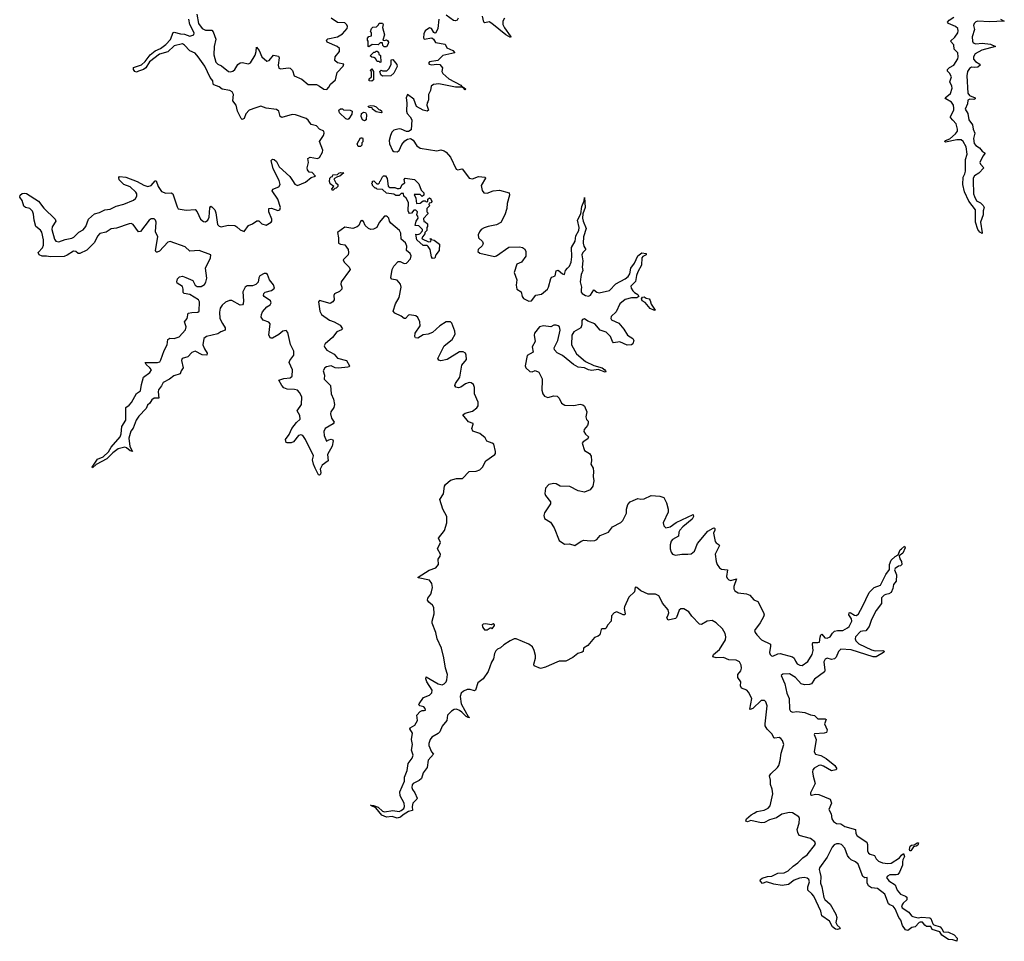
# Model space of a CAD drawing. Extents: x 2535812 to 2752880, y 540738 to 728399.
# Tile 58 of 213: x 2617540 to 2626948, y 604286 to 613090. Entities that reach past the tile are written whole.
import ezdxf

# ---------------------------------------------------------------- set-up
doc = ezdxf.new("R2010")
doc.units = 0

msp = doc.modelspace()

# ---------------------------------------------------------------- linework, layer by layer
at = {"layer": '0CON20XD'}
for points in [[(2619476.9, 610186.9), (2619504.2, 610145), (2619502.5, 610125), (2619460.3, 610109.7), (2619431.7, 610088.3), (2619325, 610062.9), (2619300.9, 610045), (2619291.3, 609985), (2619305, 609945.7), (2619331.4, 609905), (2619326.7, 609885), (2619285, 609890), (2619215, 609924.6), (2619185, 609910.7), (2619145, 609870), (2619090.8, 609855), (2619085.5, 609835), (2619103.5, 609765), (2619083.6, 609735), (2619074.5, 609705.5), (2619012.1, 609687.9), (2618972.4, 609657.6), (2618909.4, 609625), (2618895, 609591.2), (2618866.2, 609555), (2618863.1, 609535), (2618870, 609475), (2618825, 609473.1), (2618801.2, 609458.8), (2618785, 609426.7), (2618762, 609408), (2618747.3, 609375), (2618677.4, 609302.6), (2618653.9, 609265), (2618623.4, 609186.6), (2618601, 609159), (2618583.7, 609093.7), (2618592.1, 609012.1), (2618616.4, 608963.6), (2618595, 608972), (2618561.1, 609001.1), (2618545, 609007.5), (2618480.7, 608989.3), (2618428.5, 608951.5), (2618371.4, 608895), (2618269.2, 608840.8), (2618235, 608810), (2618231.2, 608815), (2618285, 608892.5), (2618337.2, 608912.8), (2618388.3, 608961.7), (2618413.9, 609006.1), (2618501.5, 609105), (2618510.5, 609135), (2618515.6, 609205), (2618552.9, 609265), (2618552.9, 609385), (2618585, 609407.9), (2618606.8, 609433.2), (2618655, 609518.6), (2618694.2, 609545), (2618704.6, 609605), (2618724.2, 609675), (2618785, 609720.6), (2618797.8, 609745), (2618784.7, 609764.7), (2618749.2, 609795), (2618737.5, 609815), (2618855.4, 609814.6), (2618877.4, 609822.6), (2618889, 609841), (2618918.9, 609931.1), (2618947.5, 609985), (2618955.8, 610035), (2618973.7, 610046.3), (2619015, 610044.7), (2619065, 610060), (2619124.1, 610125.9), (2619129.6, 610155), (2619114.5, 610205), (2619139.5, 610235), (2619150.8, 610285), (2619183.6, 610293.6), (2619243.3, 610296.7), (2619255.5, 610305), (2619258.1, 610395), (2619247.5, 610415), (2619165, 610464.7), (2619111.2, 610475), (2619103.1, 610485), (2619103.3, 610515), (2619095, 610540), (2619045, 610572.5), (2619041.4, 610585), (2619049.2, 610615), (2619066.8, 610633.2), (2619095, 610640), (2619126.9, 610626.9), (2619195, 610598), (2619218.1, 610555), (2619235, 610540), (2619275, 610542.8), (2619305, 610560.4), (2619317.5, 610582.5), (2619327.7, 610622.3), (2619316.7, 610715), (2619363.1, 610815), (2619365.3, 610845.3), (2619255, 610884.2), (2619165, 610878.1), (2619119.6, 610919.6), (2618977.4, 610972.6), (2618954.4, 610965), (2618875, 610880), (2618855, 610868), (2618845, 610870), (2618838.6, 610885), (2618861.1, 611015), (2618837.1, 611065), (2618843.6, 611155), (2618838.9, 611175), (2618825, 611187.8), (2618795, 611186.5), (2618775.8, 611175), (2618695, 611066.2), (2618675, 611063.3), (2618625.7, 611135), (2618605, 611142.5), (2618585, 611139.6), (2618465, 611099.1), (2618415, 611091.1), (2618365, 611060), (2618305, 611047.8), (2618285, 611022.9), (2618255, 610961.5), (2618180.6, 610889.4), (2618115, 610855.7), (2618097.5, 610855), (2618075.4, 610875.4), (2618055, 610877.3), (2617995, 610839.6), (2617965, 610828.9), (2617835, 610824.6), (2617795, 610832.5), (2617755, 610830.6), (2617725.8, 610845), (2617716.9, 610865), (2617758.9, 610911.1), (2617768.2, 610935), (2617767, 610987), (2617750.9, 611060.9), (2617740, 611080), (2617693.3, 611115), (2617676.9, 611175), (2617673, 611233), (2617662.1, 611262.1), (2617635.4, 611285.4), (2617595, 611296), (2617579.7, 611309.7), (2617565, 611362.5), (2617540, 611395), (2617543.3, 611415), (2617565, 611428.8), (2617585.9, 611434.1), (2617605, 611430.8), (2617720, 611355), (2617770, 611290), (2617879.2, 611185), (2617884, 611165), (2617849.3, 611110.7), (2617846.5, 611085), (2617871.5, 610995), (2617886, 610975), (2617915, 610969.1), (2617975, 610990.4), (2618037.4, 611002.6), (2618056.5, 611013.5), (2618105, 611061.9), (2618146.4, 611083.6), (2618171.8, 611115), (2618195.9, 611184.1), (2618254.3, 611235.7), (2618303, 611247), (2618355, 611272.2), (2618405, 611281.2), (2618460.9, 611309.1), (2618535, 611328.8), (2618627.5, 611365), (2618647.9, 611382.1), (2618660.8, 611405), (2618660, 611425), (2618651.1, 611441.1), (2618595, 611491.9), (2618534.2, 611515), (2618491.7, 611561.7), (2618488.3, 611581.7), (2618495, 611591.2), (2618555, 611584.3), (2618663.6, 611543.6), (2618725, 611508.5), (2618765, 611496.7), (2618794.6, 611505.4), (2618835, 611552), (2618845, 611550), (2618862.2, 611495), (2618895, 611448.6), (2618935, 611431.9), (2618985.8, 611435.8), (2619003.8, 611425), (2619043, 611303), (2619055, 611283.3), (2619130.2, 611270.2), (2619215, 611276), (2619234.3, 611255), (2619268.6, 611185), (2619295, 611162.5), (2619315, 611158.9), (2619336.4, 611175), (2619348.9, 611205), (2619357.3, 611292.7), (2619365, 611307.5), (2619375, 611303.8), (2619403.1, 611273.1), (2619414.3, 611245.7), (2619430.5, 611135), (2619445, 611116.9), (2619465, 611112.1), (2619533.4, 611126.6), (2619595, 611123.1), (2619615, 611112.5), (2619645, 611081.4), (2619683.9, 611066.1), (2619725, 611124.2), (2619765, 611141.1), (2619805, 611168.6), (2619825, 611167.5), (2619855, 611140.6), (2619895, 611128), (2619944.3, 611155.7), (2619950, 611165), (2619949.2, 611185), (2619921.1, 611255), (2619921.2, 611285), (2619945, 611288.6), (2620005, 611266), (2620025.7, 611274.3), (2620030.8, 611295), (2620007, 611377), (2619953.1, 611455), (2619959.1, 611470.9), (2620016.7, 611493.3), (2620027.3, 611515), (2620020, 611555), (2619960.8, 611665), (2619944.3, 611745), (2619955, 611758.8), (2619970, 611755), (2619993.8, 611735), (2620018.6, 611685), (2620122.3, 611592.3), (2620145.3, 611555.3), (2620168.9, 611518.9), (2620195.6, 611505.6), (2620270.7, 611539.3), (2620325, 611581.4), (2620367.5, 611595), (2620335, 611628.8), (2620305, 611632.9), (2620289.1, 611655), (2620286.4, 611675), (2620298.9, 611725), (2620293.1, 611765), (2620313.9, 611776.1), (2620385, 611765.5), (2620405.4, 611774.6), (2620433.5, 611825), (2620435.4, 611844.6), (2620404.5, 611925), (2620442.2, 611985), (2620448.1, 612005), (2620444.4, 612024.4), (2620405, 612045.8), (2620375, 612075.7), (2620325, 612090), (2620295, 612130.8), (2620276, 612145), (2620175, 612181.5), (2620143.9, 612183.9), (2620045, 612156.9), (2620028.2, 612165), (2620015.5, 612215.5), (2619995, 612231.4), (2619895, 612245.3), (2619845, 612263.1), (2619795, 612246.6), (2619734.1, 612225.9), (2619699.8, 612190.2), (2619683.2, 612146.8), (2619665, 612138), (2619655, 612146), (2619620, 612215), (2619608.8, 612275), (2619575.7, 612315), (2619581.9, 612375), (2619569.8, 612399.8), (2619546.7, 612415), (2619475, 612426.8), (2619445, 612447.6), (2619396.2, 612466.2), (2619388.6, 612475), (2619384.2, 612505), (2619358.5, 612538.5), (2619307.6, 612647.6), (2619245.4, 612735), (2619215, 612771.2), (2619165, 612792.5), (2619115, 612845.6), (2619095, 612858.2), (2619015, 612840), (2618955.8, 612784.2), (2618875, 612760), (2618781.4, 612688.6), (2618745, 612630), (2618722, 612615), (2618675, 612597.8), (2618655, 612589.2), (2618638.8, 612595), (2618625.8, 612615), (2618628, 612632), (2618705, 612657.8), (2618738.9, 612691.1), (2618787.1, 612755), (2618835, 612793.6), (2618884.2, 612815.8), (2618936.2, 612853.8), (2618979.7, 612900.3), (2619005, 612968.8), (2619015, 612972), (2619075, 612954.5), (2619115, 612950.5), (2619165, 612933.6), (2619204, 612945), (2619206.7, 612965), (2619165.5, 613045), (2619156.2, 613093.8)], [(2619231.9, 613141.9), (2619247.6, 613055), (2619285, 613004.5), (2619315, 612989.2), (2619375, 612990.5), (2619387.9, 612975), (2619414.8, 612904.8), (2619398.8, 612835), (2619394.7, 612755), (2619414.2, 612685), (2619432.5, 612665), (2619468.3, 612648.3), (2619535, 612596.2), (2619555, 612593.1), (2619575, 612598.2), (2619596.7, 612615), (2619625, 612660.8), (2619645, 612678.9), (2619665, 612681.5), (2619725, 612668.5), (2619745, 612678.6), (2619789.1, 612750.9), (2619800, 612785), (2619801.7, 612828.3), (2619828.6, 612795), (2619852.9, 612735), (2619902.5, 612692.5), (2619925, 612700), (2619965, 612750), (2620011.9, 612741.9), (2620018.1, 612725), (2620010.9, 612655), (2620017.4, 612627.4), (2620035, 612619.2), (2620105, 612630), (2620125.8, 612625.8), (2620145.8, 612605.8), (2620161.8, 612555), (2620235, 612521.1), (2620295, 612470.9), (2620375, 612469.6), (2620405.8, 612455.8), (2620445, 612427.1), (2620475, 612422.5), (2620495, 612444), (2620510.6, 612475), (2620558.6, 612515), (2620564.4, 612545.6), (2620574.3, 612585), (2620630, 612645), (2620636.7, 612665), (2620575, 612677.3), (2620551.3, 612701.3), (2620554.8, 612735.2), (2620594.6, 612785), (2620595, 612815.8), (2620572.9, 612832.9), (2620476.2, 612875), (2620472.9, 612895), (2620485, 612905.6), (2620575, 612925.9), (2620625, 612953.8), (2620669.6, 613005), (2620671.5, 613025), (2620665, 613041.4), (2620645, 613058.8), (2620575, 613064.1), (2620515, 613104.4)], [(2621544.1, 613095), (2621533.8, 613005), (2621515, 612965.8), (2621505, 612962), (2621497, 612967), (2621475, 613005.6), (2621455, 613013.3), (2621414.1, 612985), (2621400.9, 612955), (2621397.3, 612917.3), (2621404.5, 612904.5), (2621477.5, 612917.5), (2621494.3, 612904.3), (2621513.2, 612873.2), (2621605, 612856.9), (2621621.2, 612821.2), (2621678.1, 612795), (2621698.8, 612775), (2621582.3, 612747.7), (2621535, 612701.2), (2621455, 612686), (2621446.7, 612675), (2621453.3, 612665), (2621475, 612659.2), (2621526.4, 612666.4), (2621555, 612663.3), (2621580.5, 612630.5), (2621574.2, 612595), (2621584.3, 612575), (2621641.1, 612525), (2621754.3, 612465), (2621767, 612447), (2621780, 612445), (2621780, 612440), (2621785, 612443.3), (2621803.3, 612425), (2621795, 612418.8), (2621774.1, 612444.1), (2621704.2, 612445.8), (2621545, 612476.7), (2621495, 612471.2), (2621471.4, 612455), (2621464.3, 612415), (2621445.6, 612375), (2621446.3, 612323.7), (2621439.2, 612305), (2621431.9, 612295), (2621430.4, 612275), (2621445.7, 612224.3), (2621434, 612216), (2621394.5, 612224.5), (2621330.6, 612260.6), (2621305, 612330), (2621245, 612376.7), (2621232.5, 612345), (2621240, 612295), (2621235.6, 612215), (2621240.6, 612195), (2621272.3, 612162.3), (2621287.7, 612135), (2621281.4, 612038.6), (2621255, 612020.8), (2621235, 612022.5), (2621185, 612044.5), (2621165, 612047.3), (2621115, 612033.3), (2621094.5, 612015), (2621082.1, 611985), (2621071.4, 611935), (2621074.4, 611904.4), (2621100.4, 611840.4), (2621115, 611830), (2621145, 611827.9), (2621165, 611841.9), (2621191.9, 611898.1), (2621218.6, 611931.4), (2621245, 611949.1), (2621275, 611955.6), (2621300.4, 611940.4), (2621335, 611885.6), (2621365, 611863.5), (2621525, 611838.7), (2621565, 611846.5), (2621595, 611836.1), (2621615.6, 611825), (2621656.5, 611776.5), (2621711.8, 611661.8), (2621725, 611654.4), (2621765, 611664.2), (2621770.9, 611660.9), (2621835, 611576.2), (2621865, 611570), (2621925, 611590.6), (2621986.7, 611585), (2621990, 611575), (2621948.6, 611505), (2621958.9, 611458.9), (2621975, 611435.8), (2622005, 611432.5), (2622065, 611454.4), (2622125, 611461.4), (2622215.8, 611435), (2622218.6, 611415), (2622197.1, 611335), (2622195.6, 611285), (2622173.8, 611225), (2622136.4, 611153.6), (2622095, 611129.1), (2622015, 611115.4), (2621978.1, 611101.9), (2621950, 611085), (2621933.5, 611065), (2621920.6, 611035), (2621925, 611007.5), (2621962.4, 610972.4), (2621968.8, 610948.8), (2621960.3, 610929.7), (2621922, 610895), (2621918, 610875), (2621935, 610859.2), (2622075, 610827.5), (2622096.2, 610833.8), (2622215, 610916.2), (2622315, 610919.5), (2622342.5, 610915), (2622362.7, 610902.7), (2622375, 610880), (2622375, 610832.5), (2622335, 610772.5), (2622290, 610755), (2622264.4, 610675), (2622290, 610605), (2622283.1, 610555), (2622290, 610515), (2622330, 610490), (2622340.4, 610445), (2622355, 610426.4), (2622405, 610400.7), (2622428.9, 610405), (2622472.2, 610457.8), (2622525, 610467.1), (2622581.9, 610515), (2622593.5, 610535), (2622615, 610616.7), (2622625, 610630), (2622655.8, 610644.2), (2622665, 610690), (2622685, 610695.8), (2622725, 610660.8), (2622745, 610656.2), (2622755.5, 610695), (2622772.5, 610715), (2622794, 610736), (2622807.6, 610775), (2622814.3, 610825.7), (2622811.3, 610915), (2622847.2, 610975), (2622854, 611026), (2622883.5, 611076.5), (2622884.7, 611105), (2622870.5, 611175), (2622902.9, 611235), (2622910.8, 611305), (2622931.7, 611358.3), (2622935, 611390), (2622944.3, 611295), (2622921.1, 611235), (2622918.9, 611195), (2622923.8, 611165), (2622951.1, 611095), (2622927.2, 611015), (2622922.7, 610955), (2622929.5, 610925), (2622950.6, 610895), (2622920.9, 610865), (2622912.5, 610845), (2622921.1, 610785), (2622912.7, 610725), (2622919.4, 610695), (2622904.1, 610655), (2622894.8, 610585), (2622907.5, 610535), (2622905, 610512.5), (2622905, 610487.5), (2622912.9, 610475), (2622945, 610456.4), (2622975, 610449.4), (2622995, 610460), (2623025, 610510), (2623055, 610485.8), (2623075, 610482.2), (2623175, 610503.6), (2623235, 610567.5), (2623325, 610613.6), (2623355, 610636.5), (2623368.7, 610661.3), (2623379.2, 610715), (2623415.4, 610765), (2623445.8, 610835), (2623485, 610864.2), (2623525.8, 610855.8), (2623526.2, 610845), (2623493.4, 610826.6), (2623485.4, 610814.6), (2623482.5, 610745), (2623447.1, 610682.9), (2623433.9, 610645), (2623425, 610588.8), (2623380, 610545), (2623383.9, 610523.9), (2623398.6, 610498.6), (2623412.8, 610482.8), (2623446, 610465), (2623454, 610445), (2623436.7, 610433.3), (2623385, 610431.5), (2623324, 610416), (2623275, 610374.4), (2623239.6, 610300.4), (2623190.6, 610255), (2623187.5, 610235), (2623195, 610224.2), (2623265, 610190), (2623312.2, 610135), (2623346.2, 610076.2), (2623397.5, 610045), (2623406.7, 610025), (2623398, 609995), (2623387.1, 609982.9), (2623345, 609982), (2623275, 610013.5), (2623215, 610002), (2623202.9, 610015), (2623184.4, 610065), (2623145, 610106.2), (2623085, 610122.9), (2623035, 610184.4), (2622969.3, 610209.3), (2622935, 610232), (2622916.7, 610225), (2622910.8, 610215), (2622910, 610175), (2622901.2, 610145), (2622835, 610107.1), (2622816.2, 610075), (2622813.2, 609983.2), (2622859, 609899), (2622944.7, 609824.7), (2623027.2, 609787.2), (2623105, 609762.9), (2623130, 609745), (2623138, 609735), (2623140, 609725), (2623135, 609724.3), (2623067.8, 609747.8), (2623005, 609739.1), (2622975, 609745.4), (2622935, 609764.7), (2622875, 609770), (2622832.5, 609795), (2622725, 609882.7), (2622675, 609908), (2622649.2, 609935), (2622647.8, 609955), (2622681.1, 610025), (2622702.5, 610125), (2622696.5, 610155), (2622685, 610166.5), (2622665, 610172.9), (2622645, 610170.6), (2622615, 610155.6), (2622544.5, 610165.5), (2622508, 610155), (2622459.2, 610095), (2622455.8, 610075), (2622464, 610015), (2622437.5, 609965), (2622446, 609915), (2622387.1, 609882.9), (2622369.2, 609785), (2622374.8, 609764.8), (2622415, 609730.3), (2622435, 609727.5), (2622465, 609737.5), (2622501.7, 609721.7), (2622530.4, 609660.4), (2622532.1, 609642.1), (2622530.1, 609550.1), (2622537.5, 609515), (2622555, 609492.5), (2622585, 609481.5), (2622645, 609495.6), (2622675, 609492.5), (2622692.9, 609475), (2622716.2, 609426.2), (2622747.8, 609407.8), (2622834.4, 609405.6), (2622895, 609416.2), (2622921.7, 609411.7), (2622937, 609397), (2622957.5, 609345), (2622950, 609295), (2622955, 609270), (2622970, 609255), (2622970, 609235), (2622966.7, 609215), (2622934.3, 609175.7), (2622930, 609155), (2622945, 609130), (2622976.2, 609105), (2622968.8, 609085), (2622923.1, 609056.9), (2622914.4, 609045), (2622936.2, 608975), (2622984.5, 608944.5), (2623000.3, 608920.3), (2623004.4, 608875), (2622998.1, 608845), (2623018.1, 608805), (2623023.1, 608775), (2623020, 608725), (2623025.6, 608685), (2623015.7, 608635), (2622991.7, 608598.3), (2622935, 608578.1), (2622875, 608590), (2622795, 608632.1), (2622705, 608634.4)], [(2621728.6, 613105), (2621718.7, 613085), (2621705, 613078.9), (2621685, 613081), (2621615, 613131.9)], [(2622172.5, 613105), (2622155.2, 613074.8), (2622156, 613045), (2622172, 613012), (2622227.8, 612935), (2622233.3, 612925), (2622229.2, 612920.8), (2622185, 612944.2), (2622052.5, 613055), (2622025, 613068.1), (2621985, 613059.3), (2621975.7, 613065.7), (2621963, 613125)], [(2626910, 613095), (2626947.5, 613075), (2626805, 613070.2), (2626695, 613076.5), (2626675, 613071.1), (2626658.6, 613055), (2626653.8, 613035), (2626664.2, 612995), (2626641.9, 612925), (2626643, 612885), (2626650.2, 612870.2), (2626675, 612859.1), (2626734.8, 612865.2), (2626814.7, 612854.7), (2626863.3, 612835), (2626731.3, 612798.7), (2626667.7, 612765), (2626653.2, 612735), (2626653.5, 612713.5), (2626672, 612692), (2626712.5, 612665), (2626715.6, 612655), (2626695, 612636.9), (2626665, 612634.7), (2626635, 612635.9), (2626615, 612624.7), (2626596.2, 612595), (2626589.8, 612555), (2626599.3, 612389.3), (2626615, 612366.4), (2626668.8, 612345), (2626670, 612335), (2626655, 612328.9), (2626618.8, 612331.2), (2626598.6, 612321.4), (2626596.7, 612285), (2626573.1, 612235), (2626599.3, 612195), (2626608.5, 612135), (2626644.6, 612084.6), (2626649.7, 612045), (2626664.5, 612005), (2626652.4, 611955), (2626658.8, 611908.8), (2626675, 611889.6), (2626710.8, 611865), (2626735, 611834), (2626766.2, 611815), (2626743.2, 611786.8), (2626713.6, 611725), (2626719.2, 611709.2), (2626751.2, 611675), (2626705, 611624.3), (2626662.8, 611597.2), (2626650.5, 611575), (2626648.5, 611555), (2626653.9, 611425), (2626661.2, 611401.2), (2626681.2, 611361.2), (2626720.6, 611340.6), (2626744.3, 611314.3), (2626753.8, 611295), (2626744.3, 611265), (2626744.4, 611225), (2626720.9, 611155), (2626737.5, 611052.5), (2626735, 611047.5), (2626715, 611058.8), (2626695.8, 611085), (2626671.8, 611155), (2626672, 611275), (2626608.2, 611355), (2626565.8, 611445), (2626551.8, 611515), (2626552.9, 611585), (2626570.9, 611619.1), (2626576.2, 611643.8), (2626577.1, 611755), (2626592, 611805), (2626582.8, 611875), (2626555.5, 611925.5), (2626535, 611941.6), (2626495, 611943.5), (2626385, 611920), (2626376.7, 611925), (2626385, 611935.8), (2626426.5, 611953.5), (2626481, 611999), (2626500, 612025), (2626500.5, 612045), (2626487.5, 612095), (2626455, 612131.1), (2626432.5, 612155), (2626432.2, 612165), (2626463.7, 612225), (2626466.7, 612245), (2626461.3, 612275), (2626442.7, 612302.7), (2626387.5, 612335), (2626382.5, 612345), (2626434.6, 612385), (2626449.5, 612435), (2626446.4, 612455), (2626425.7, 612495), (2626444, 612545), (2626425, 612580), (2626405, 612597.5), (2626403.8, 612615), (2626425, 612634), (2626465.7, 612655), (2626502.5, 612715), (2626506.7, 612735), (2626503.8, 612775), (2626469.8, 612809.8), (2626465, 612850), (2626434.2, 612885), (2626475, 612922.5), (2626502.5, 612965), (2626506.2, 612985), (2626501.9, 613005), (2626482.5, 613025), (2626414, 613055), (2626404.2, 613065), (2626420, 613085), (2626464.6, 613115)], [(2621045, 612830), (2621021.7, 612831.7), (2621010, 612845), (2621005, 612870), (2620985, 612870), (2620965, 612850), (2620908.3, 612851.7), (2620875, 612830), (2620870, 612835), (2620870, 612885), (2620862.5, 612895), (2620862.5, 612915), (2620875, 612930), (2620900, 612935), (2620900, 612965), (2620892.5, 612975), (2620900, 613005), (2620915, 613020), (2620948.3, 613021.7), (2620968.3, 613041.7), (2620975, 613057.5), (2621005, 613057.5), (2621012.5, 613045), (2621007.5, 613015), (2621026.2, 612945), (2621010, 612895), (2621025, 612890), (2621045, 612897.5), (2621055, 612890), (2621062.5, 612875), (2621061.7, 612858.3), (2621045, 612830)], [(2620985, 612680), (2620975, 612690), (2620955, 612690), (2620939.3, 612719.3), (2620925, 612730), (2620903, 612733), (2620890, 612745), (2620925, 612780), (2620935, 612780), (2620945, 612790), (2620955, 612790), (2620968.3, 612778.3), (2620971.7, 612761.7), (2620987, 612747), (2620990, 612685), (2620985, 612680)], [(2620905, 612502.5), (2620880, 612505), (2620880, 612525), (2620900, 612545), (2620900, 612595), (2620890, 612605), (2620905, 612620), (2620920, 612595), (2620920, 612515), (2620905, 612502.5)], [(2621005, 612550), (2620991.7, 612561.7), (2620980, 612595), (2620992.5, 612607.5), (2621005, 612600), (2621048.3, 612601.7), (2621070, 612625), (2621090, 612665), (2621090, 612705), (2621105, 612710), (2621142.3, 612662.3), (2621145.9, 612644.1), (2621115, 612580), (2621085, 612553.3), (2621005, 612550)], [(2620995, 612200), (2620945, 612210), (2620910, 612235), (2620908.3, 612248.3), (2620875, 612252.5), (2620870, 612265), (2620895, 612270), (2620925, 612266.7), (2620945, 612257.5), (2620971.7, 612231.7), (2620985, 612230), (2620998.3, 612218.3), (2621000, 612205), (2620995, 612200)], [(2620675, 612137.5), (2620655, 612142.5), (2620595, 612200), (2620590, 612225), (2620605, 612240), (2620625, 612240), (2620635, 612230), (2620696.4, 612226.4), (2620716.2, 612216.2), (2620713.6, 612186.4), (2620685, 612142.5), (2620675, 612137.5)], [(2620835, 612122.5), (2620813.9, 612133.9), (2620803.8, 612165), (2620806.7, 612195), (2620825, 612206.7), (2620843, 612203), (2620852.5, 612185), (2620850, 612135), (2620835, 612122.5)], [(2620795, 611880), (2620775, 611880), (2620763.8, 611905), (2620795, 611960), (2620815, 611960), (2620820, 611955), (2620817, 611923), (2620810, 611915), (2620808.3, 611891.7), (2620795, 611880)], [(2620535, 611460), (2620525, 611460), (2620522.5, 611475), (2620540, 611495), (2620505, 611522.5), (2620498.8, 611545), (2620503, 611577), (2620515, 611590), (2620528.3, 611591.7), (2620533, 611607), (2620575, 611610), (2620590, 611625), (2620605, 611630), (2620638.3, 611628.3), (2620600, 611595), (2620575, 611590), (2620541.7, 611568.3), (2620560, 611530), (2620580, 611515), (2620580, 611495), (2620565, 611480), (2620551.7, 611478.3), (2620535, 611460)], [(2621485, 610810), (2621473.3, 610825), (2621463.3, 610895), (2621443.9, 610923.9), (2621433, 610933), (2621395, 610932.5), (2621335.8, 610985.8), (2621325, 611040), (2621345, 611036.7), (2621362.5, 611045), (2621388.3, 611071.7), (2621390, 611085), (2621355, 611120), (2621320, 611125), (2621328, 611165), (2621346.2, 611195), (2621343.6, 611213.6), (2621333, 611227), (2621340, 611255), (2621325, 611270), (2621305, 611270), (2621285, 611242.5), (2621265, 611240), (2621257, 611247), (2621252, 611265), (2621253.8, 611345), (2621233.6, 611383.6), (2621210, 611405), (2621208.3, 611428.3), (2621185, 611430), (2621165, 611410), (2621135, 611410), (2621115, 611422.5), (2621045, 611432.5), (2621007, 611467), (2620955, 611470), (2620945, 611480), (2620935, 611480), (2620910, 611505), (2620910, 611515), (2620900, 611525), (2620910, 611535), (2620911.7, 611548.3), (2620925, 611550), (2620951.7, 611521.7), (2620968.3, 611521.7), (2620978.3, 611531.7), (2620980, 611545), (2620988.3, 611551.7), (2621005, 611590), (2621015, 611600), (2621035, 611600), (2621052.3, 611572.3), (2621060.3, 611500.3), (2621076.2, 611486.2), (2621123.9, 611486.1), (2621145, 611477.5), (2621165, 611477.5), (2621178.3, 611481.7), (2621193.3, 611515), (2621218.3, 611531.7), (2621212.5, 611565), (2621223, 611577), (2621313.6, 611563.6), (2621353.3, 611523.3), (2621375, 611460), (2621400, 611435), (2621400, 611415), (2621385, 611400), (2621365, 611420), (2621310, 611420), (2621326.1, 611386.1), (2621330, 611335), (2621365, 611337.5), (2621395, 611360), (2621415, 611360), (2621425, 611350), (2621438.3, 611351.7), (2621440, 611375), (2621455, 611387.5), (2621468.3, 611378.3), (2621470, 611365), (2621480, 611355), (2621468.3, 611341.7), (2621451.7, 611338.3), (2621450, 611325), (2621460, 611315), (2621430, 611285), (2621430, 611255), (2621440, 611245), (2621440, 611235), (2621398.3, 611191.7), (2621401.7, 611161.7), (2621415, 611160), (2621435, 611140), (2621437.5, 611115), (2621430, 611105), (2621430, 611075), (2621411.7, 611058.3), (2621410, 611045), (2621383.3, 611005), (2621386.7, 610996.7), (2621445, 610967.5), (2621468.3, 610971.7), (2621470, 610990), (2621460, 610995), (2621465, 611000), (2621470, 610990), (2621500, 610985), (2621550, 610945), (2621547.5, 610885), (2621516.7, 610845), (2621505, 610812.5), (2621485, 610810)], [(2623736.2, 607403.8), (2623742.5, 607425), (2623735, 607451.2), (2623682.5, 607515), (2623660.8, 607565), (2623645.2, 607585.2), (2623615, 607601.4), (2623543.6, 607603.6), (2623473.9, 607633.9), (2623435, 607665.8), (2623421.2, 607668.8), (2623414, 607625), (2623360, 607575), (2623318, 607482), (2623314.5, 607465), (2623325.7, 607415), (2623322.5, 607405), (2623305, 607405.8), (2623245, 607432.2), (2623221.2, 607425), (2623196, 607395), (2623191.9, 607345), (2623156.7, 607305), (2623143.9, 607276.1), (2623135, 607270), (2623105, 607271.2), (2623096.7, 607265), (2623082, 607215), (2623067.5, 607202.5), (2623032.1, 607187.9), (2622968, 607112), (2622927.5, 607085), (2622922.5, 607055), (2622915, 607047.5), (2622873.9, 607036.1), (2622825, 606998), (2622757.7, 606962.3), (2622695, 606963.3), (2622598.8, 606921.2), (2622565, 606903.8), (2622515, 606892), (2622455, 606917.5), (2622452, 606932), (2622468.5, 606991.5), (2622468.9, 607015), (2622455.4, 607065.4), (2622438.3, 607098.3), (2622405, 607123.1), (2622285, 607174), (2622265, 607174), (2622225, 607157.5), (2622165, 607118), (2622135, 607090), (2622105, 607077.5), (2622089.3, 607060.7), (2622075.8, 607035), (2622068, 606985), (2622048.3, 606951.7), (2622016.2, 606865), (2621967.5, 606795), (2621917.1, 606755), (2621895.6, 606684.4), (2621885, 606678.8), (2621845, 606692.9), (2621815, 606691.1), (2621780, 606675), (2621758.6, 606655), (2621750, 606625), (2621758.2, 606555), (2621827.5, 606427.5), (2621836.7, 606425), (2621826.1, 606423.9), (2621804.3, 606435), (2621764, 606475), (2621742.2, 606492.2), (2621715, 606502.1), (2621690.5, 606499.5), (2621664.3, 606485), (2621628.9, 606445), (2621622.5, 606395), (2621575, 606341.4), (2621555, 606287.1), (2621539.2, 606270.8), (2621478.6, 606235), (2621462.9, 606215), (2621449.6, 606175), (2621449.6, 606155), (2621476, 606096), (2621493.8, 606075), (2621443.2, 606016.8), (2621432.2, 605945), (2621395.4, 605895), (2621378.7, 605841.3), (2621356.9, 605823.1), (2621300, 605795), (2621289.1, 605780.9), (2621286.9, 605755), (2621292.9, 605735), (2621316.7, 605705), (2621338.6, 605655), (2621335.6, 605644.4), (2621295.6, 605605), (2621290, 605575), (2621292.5, 605535), (2621255, 605526), (2621204.2, 605495.8), (2621177.7, 605472.3), (2621145, 605463.3), (2621098.8, 605478.8), (2621045, 605473.3), (2621000.7, 605490.7), (2620941.2, 605561.2), (2620901.7, 605581.7), (2620892.5, 605587.5), (2620920, 605585), (2620965, 605567.1), (2621005, 605528.8), (2621025, 605523.8), (2621105.7, 605534.3), (2621165, 605526.7), (2621185.5, 605534.5), (2621210.6, 605555), (2621215.6, 605575), (2621212.9, 605605), (2621175.8, 605674.2), (2621173.5, 605715), (2621216.7, 605815), (2621218, 605855), (2621243.2, 605916.8), (2621251.2, 605985), (2621288.9, 606035), (2621300, 606065), (2621282.5, 606112.5), (2621293.5, 606165), (2621284.7, 606215), (2621293.3, 606273.3), (2621268.8, 606315), (2621270, 606325), (2621315, 606350), (2621340.8, 606395), (2621335.8, 606445), (2621365, 606482.5), (2621385, 606492.5), (2621405, 606490), (2621416.7, 606495), (2621415, 606510), (2621402.5, 606525), (2621362.5, 606535), (2621353.3, 606545), (2621356, 606555), (2621398.8, 606615), (2621455, 606638), (2621478.3, 606658.3), (2621482.5, 606685), (2621430, 606765), (2621420.6, 606795), (2621425, 606812.5), (2621537.2, 606747.2), (2621575, 606737.1), (2621595, 606744.5), (2621613.8, 606766.2), (2621621.6, 606785), (2621626.9, 606835), (2621607.1, 606895), (2621592.1, 606995), (2621570, 607085), (2621529.4, 607175), (2621515.7, 607235), (2621481.1, 607325), (2621480.6, 607345), (2621501.2, 607415), (2621496.2, 607475), (2621485, 607497.1), (2621450.6, 607525), (2621436.9, 607545), (2621439.4, 607565), (2621468.3, 607601.7), (2621476.2, 607623.8), (2621483.4, 607665), (2621477.7, 607705), (2621454, 607735), (2621348.3, 607758.3), (2621347.5, 607765), (2621450.8, 607830.8), (2621515.2, 607854.8), (2621540, 607885), (2621538.5, 607935), (2621557.1, 607965), (2621561.5, 607985), (2621532.5, 608035), (2621559.5, 608095), (2621542.5, 608137.5), (2621598.4, 608211.6), (2621620, 608285), (2621621.1, 608345), (2621582, 608415), (2621554, 608505), (2621588.3, 608561.7), (2621598.8, 608635), (2621608.8, 608651.2), (2621655, 608690), (2621715, 608705.8), (2621772.1, 608707.9), (2621835, 608773.3), (2621902.6, 608777.4), (2621935, 608791.5), (2621961.4, 608815), (2621995, 608876), (2622079.2, 608935), (2622085.5, 608945), (2622084.6, 608965), (2622070, 609035), (2622055, 609046.2), (2622004.6, 609064.6), (2621996, 609075), (2621988, 609095), (2621935.8, 609135.8), (2621869.4, 609159.4), (2621860.5, 609185), (2621874, 609225), (2621871.2, 609231.2), (2621828.9, 609248.9), (2621774.2, 609315), (2621795, 609330), (2621865, 609350.9), (2621906.7, 609383.3), (2621919.1, 609400.9), (2621921.8, 609435), (2621884.6, 609515), (2621884.5, 609575), (2621875.7, 609605), (2621855, 609622.5), (2621835, 609623.1), (2621799.2, 609610.8), (2621755, 609579.6), (2621731.8, 609571.8), (2621708.5, 609578.5), (2621698.6, 609595), (2621703.1, 609615), (2621745, 609676.2), (2621765, 609791.2), (2621810.6, 609845), (2621806.5, 609885), (2621798.1, 609905), (2621778.3, 609918.3), (2621743.7, 609916.3), (2621625, 609844.5), (2621565, 609832), (2621545, 609836.7), (2621536, 609855), (2621565, 609912), (2621596.7, 609973.3), (2621673.5, 610035), (2621700, 610085), (2621696.7, 610115), (2621669.9, 610189.9), (2621655, 610204.5), (2621615, 610202.2), (2621555, 610165.6), (2621485, 610103.1), (2621442.8, 610087.2), (2621395, 610079.4), (2621345, 610049.2), (2621321.9, 610051.9), (2621314.2, 610065), (2621320, 610095), (2621367.5, 610165), (2621364.2, 610205), (2621343.1, 610245), (2621325, 610260.5), (2621265, 610271.4), (2621255, 610268), (2621225, 610236), (2621215, 610234.3), (2621185, 610256.9), (2621125, 610286), (2621109.2, 610305), (2621131.4, 610375), (2621165.3, 610434.7), (2621184.6, 610535), (2621177.1, 610565), (2621145, 610601.9), (2621095, 610612.2), (2621085.7, 610625), (2621099.2, 610705), (2621115.4, 610734.6), (2621155, 610780.5), (2621175, 610779.6), (2621215, 610760), (2621235, 610764.5), (2621275, 610804.2), (2621281.2, 610835), (2621271.9, 610855), (2621236, 610885), (2621237.5, 610925), (2621227.7, 610957.7), (2621183.5, 610995), (2621180.3, 611050.3), (2621169.2, 611075), (2621085, 611145.8), (2621072.9, 611165), (2621066, 611195), (2621055, 611206.7), (2621045, 611213.3), (2621027, 611213), (2620975, 611152.5), (2620953.6, 611106.4), (2620920.3, 611089.7), (2620895, 611085.6), (2620871.4, 611095), (2620841.9, 611125), (2620825, 611163.8), (2620809.5, 611170.5), (2620797, 611163), (2620780.8, 611125), (2620765, 611111.4), (2620724.1, 611095.9), (2620645, 611108), (2620575, 611057.5), (2620585.8, 611005), (2620585.9, 610955.9), (2620605, 610946), (2620645, 610939.4), (2620677.5, 610895), (2620682.5, 610865), (2620677.1, 610845), (2620631.2, 610795), (2620641.2, 610775), (2620688.8, 610725), (2620696.2, 610705), (2620692, 610695), (2620612.2, 610585), (2620608.9, 610565), (2620619.2, 610535), (2620618, 610515), (2620595, 610492.7), (2620547.5, 610472.5), (2620542.5, 610455), (2620545.8, 610415), (2620532.9, 610395), (2620505, 610379.5), (2620405, 610407.1), (2620394.4, 610395), (2620408.5, 610305), (2620423.8, 610275), (2620499.8, 610219.8), (2620543.3, 610205), (2620601.7, 610171.7), (2620623.6, 610136.4), (2620614.2, 610125.8), (2620570.4, 610109.6), (2620530, 610055), (2620458.1, 609995), (2620450.5, 609975), (2620455, 609960), (2620475, 609934.4), (2620544.2, 609895), (2620576.2, 609856.2), (2620663.6, 609833.6), (2620690, 609785), (2620687.5, 609775), (2620675, 609770.6), (2620585, 609760.4), (2620555, 609764.1), (2620515, 609783.1), (2620472.5, 609775), (2620456.9, 609765), (2620439.2, 609735), (2620452, 609695), (2620450, 609655), (2620510, 609595), (2620515.6, 609515.6), (2620538.1, 609465), (2620546.7, 609415), (2620542.9, 609385), (2620513.8, 609345), (2620510.8, 609325), (2620520, 609285), (2620544, 609245), (2620535, 609230.8), (2620460, 609185), (2620446.9, 609155), (2620448.8, 609118.8), (2620472.5, 609065), (2620492.3, 609077.7), (2620515, 609082), (2620533.3, 609075), (2620535.8, 609065.8), (2620525, 609016.2), (2620481.8, 608935), (2620486.2, 608875), (2620430, 608835), (2620410, 608795), (2620418.8, 608765), (2620415, 608750), (2620405, 608740), (2620395, 608743.3), (2620362, 608805), (2620348.6, 608845), (2620339.2, 608885), (2620346.2, 608925), (2620269.3, 609079.3), (2620245, 609118.6), (2620225, 609123.5), (2620205, 609117.3), (2620155, 609058.1), (2620135, 609046.7), (2620096.4, 609046.4), (2620085, 609052.5), (2620078.9, 609081.1), (2620114, 609126), (2620138.8, 609185), (2620185, 609243.5), (2620221.1, 609275), (2620217.4, 609307.4), (2620192, 609355), (2620234, 609415), (2620235, 609485.8), (2620215, 609528.1), (2620195, 609550.5), (2620165, 609557.5), (2620095, 609559.1), (2620064.7, 609574.7), (2620044.4, 609595), (2620017.5, 609645), (2620065, 609661.5), (2620125, 609667.3), (2620142.7, 609685), (2620145.3, 609745), (2620114.7, 609815), (2620122, 609835), (2620160.3, 609885), (2620160.4, 609925), (2620128.3, 609988.3), (2620103.3, 610103.3), (2620085, 610120.6), (2620055, 610115.6), (2620015, 610082.2), (2619955, 610049.2), (2619935, 610048), (2619920.6, 610075), (2619933.8, 610185), (2619920, 610200), (2619865, 610218.1), (2619847.6, 610247.6), (2619850, 610275), (2619861, 610299), (2619902, 610348), (2619934.5, 610365.5), (2619943.1, 610385), (2619935.8, 610405), (2619875, 610446), (2619869.4, 610455), (2619871.9, 610475), (2619885, 610486.9), (2619945, 610504.2), (2619973.3, 610525), (2619965, 610556.7), (2619927.1, 610605), (2619906.7, 610655), (2619895, 610666.9), (2619875, 610666.5), (2619835.3, 610644.7), (2619825.5, 610625), (2619817.6, 610582.4), (2619795, 610559.6), (2619762.9, 610547.1), (2619712.4, 610547.6), (2619694.4, 610535.6), (2619671.1, 610488.9), (2619679.1, 610405), (2619675.5, 610375), (2619668, 610365), (2619645, 610363.1), (2619566, 610406), (2619545, 610408.9), (2619505, 610391.5), (2619475, 610363.8), (2619455.9, 610335), (2619449.4, 610295), (2619453.3, 610235), (2619476.9, 610186.9)], [(2623605, 610312), (2623565, 610330), (2623517.2, 610387.2), (2623488.2, 610405), (2623480.5, 610425), (2623490.3, 610439.7), (2623505, 610441.4), (2623525, 610428.9), (2623555, 610424.2), (2623565, 610406.7), (2623571.9, 610371.9), (2623612.5, 610315), (2623605, 610312)], [(2622705, 608634.4), (2622665, 608657.1), (2622645, 608659.4), (2622595, 608650.8), (2622564.5, 608615.5), (2622556.7, 608565), (2622565, 608544.3), (2622610.8, 608485), (2622613.1, 608465), (2622555, 608378.6), (2622546.4, 608355), (2622554.7, 608324.7), (2622610.3, 608290.3), (2622647.2, 608237.2), (2622693.9, 608115), (2622745, 608078.5), (2622793, 608083), (2622845, 608067.3), (2622905, 608109.1), (2622930.9, 608119.1), (2622995, 608111.1), (2623035, 608113.8), (2623053.3, 608125), (2623085, 608162.7), (2623166.8, 608193.2), (2623205, 608245.8), (2623283.2, 608286.8), (2623301.4, 608305), (2623338.9, 608375), (2623339.2, 608415), (2623351.7, 608458.3), (2623374.2, 608485.8), (2623402.2, 608497.8), (2623445, 608516), (2623475, 608510.8), (2623505, 608514), (2623575, 608543.3), (2623655, 608538.8), (2623695.8, 608525.8), (2623720, 608475), (2623735.8, 608415), (2623734.4, 608385), (2623688.2, 608285), (2623693.6, 608255), (2623715, 608237.3), (2623755, 608246.2), (2623812.8, 608287.2), (2623975, 608362.5), (2623978.1, 608345), (2623965, 608320), (2623875, 608246.9), (2623846.9, 608215), (2623838.5, 608195), (2623835.5, 608155), (2623776.7, 608123.3), (2623763, 608107), (2623754.7, 608075), (2623754.3, 608035), (2623763.6, 608003.6), (2623778.5, 607985), (2623805, 607975.8), (2623865, 607984.7), (2623925, 607982.8), (2623955, 607987.9), (2623987.2, 608012.8), (2624015, 608087.5), (2624115, 608204.2), (2624165, 608233.8), (2624175.9, 608235.9), (2624180.7, 608230.7), (2624181.2, 608215), (2624170, 608185), (2624185.5, 608105.5), (2624195, 608092), (2624223.3, 608075), (2624226, 608066), (2624185.6, 607985), (2624193.1, 607915), (2624204.6, 607885), (2624227.1, 607855), (2624245, 607841.8), (2624303.3, 607835), (2624292.1, 607772.1), (2624298.8, 607755), (2624315, 607738.8), (2624336.1, 607733.9), (2624388, 607748), (2624363.3, 607675), (2624363.1, 607653.1), (2624373.4, 607633.4), (2624404.3, 607614.3), (2624485, 607605.8), (2624515, 607593.8), (2624555, 607546.7), (2624591.1, 607531.1), (2624647.8, 607427.8), (2624652.2, 607405), (2624646.5, 607385), (2624615, 607328.5), (2624560.6, 607255), (2624565.6, 607235), (2624583.9, 607213.9), (2624627.2, 607167.2), (2624712.5, 607125), (2624714.5, 607105), (2624704.1, 607045), (2624710, 607025), (2624721.7, 607011.7), (2624735, 607008.8), (2624785, 607032.9), (2624805, 607034.5), (2624922.4, 607002.4), (2624940, 606990), (2624951.1, 606961.1), (2624968.1, 606938.1), (2624993.4, 606923.4), (2625015, 606922.1), (2625071.3, 606958.7), (2625113, 607027), (2625122.1, 607065), (2625114.5, 607125.5), (2625118.3, 607141.7), (2625165, 607139.4), (2625181.2, 607145), (2625187.9, 607192.1), (2625195, 607212.5), (2625205, 607220), (2625233.8, 607183.8), (2625255, 607180.4), (2625284.3, 607195.7), (2625305, 607230.6), (2625325, 607248.8), (2625354.1, 607255.9), (2625405, 607256.7), (2625450, 607280), (2625465.2, 607294.8), (2625490.9, 607345), (2625487.1, 607367.1), (2625462.2, 607405), (2625463.8, 607425), (2625475, 607425.6), (2625515, 607401.1), (2625535, 607398.6), (2625554.6, 607415.4), (2625594.1, 607485.9), (2625655, 607618.9), (2625705, 607665.7), (2625765, 607686.7), (2625815, 607791.2), (2625851.7, 607838.3), (2625851.4, 607885), (2625865, 607926.7), (2625905, 607962.5), (2625933.3, 607976.7), (2625954, 608025), (2625965, 608036.7), (2625995, 608060), (2626000, 608045), (2625976.7, 607995), (2625942.5, 607967.5), (2625948.3, 607938.3), (2625966.2, 607915), (2625968.8, 607885), (2625955, 607873.3), (2625935, 607870), (2625903.6, 607846.4), (2625897.5, 607835), (2625915.9, 607785.9), (2625913.3, 607725), (2625890, 607695), (2625881.1, 607655), (2625865, 607618.8), (2625845.5, 607604.5), (2625815, 607600), (2625798.9, 607591.1), (2625773.3, 607566.7), (2625775.6, 607514.4), (2625724.1, 607445.9), (2625679.3, 607360.7), (2625655, 607293.1), (2625625, 607253.3), (2625591.9, 607248.1), (2625574.5, 607245.5), (2625526.9, 607195), (2625523.5, 607176.5), (2625529.6, 607155), (2625557.6, 607127.6), (2625679.3, 607069.3), (2625715, 607061.5), (2625785.5, 607065.5), (2625799.3, 607059.3), (2625802.5, 607055), (2625793.3, 607045), (2625723.8, 607005), (2625695, 607003.6), (2625485, 607071.8), (2625385, 607077.8), (2625364.1, 607055.9), (2625340.2, 606999.8), (2625325, 606983.1), (2625295, 606978.6), (2625255, 606990), (2625235, 606981.9), (2625222.3, 606955), (2625233.5, 606875), (2625230.2, 606859.8), (2625135, 606789.4), (2625105, 606745.6), (2625085, 606738.5), (2625037.4, 606737.4), (2625007.1, 606747.1), (2624951.1, 606805), (2624895, 606840.8), (2624832, 606838), (2624815, 606826.7), (2624850, 606745), (2624871.1, 606655), (2624891.8, 606605), (2624894.5, 606505), (2624903.6, 606483.6), (2624925, 606473.8), (2624965, 606480.8), (2625040.5, 606470.5), (2625095, 606449.6), (2625135, 606442), (2625165, 606412.9), (2625235, 606412), (2625246.2, 606405), (2625230, 606365), (2625255.6, 606305), (2625247.8, 606282.2), (2625225.6, 606274.4), (2625135, 606268), (2625129.5, 606260.5), (2625150, 606215), (2625130, 606095), (2625145, 606072.9), (2625195, 606061.2), (2625245, 606033.5), (2625327.5, 605965), (2625346.2, 605935), (2625337.3, 605922.7), (2625295, 605915.6), (2625220, 605960), (2625195, 605967.7), (2625175, 605964.6), (2625129.5, 605940.5), (2625116.5, 605925), (2625114.6, 605905), (2625120, 605865), (2625141.5, 605795), (2625095.6, 605705), (2625095, 605687.5), (2625105, 605680.6), (2625145, 605691.8), (2625175, 605689.5), (2625285, 605643.3), (2625296.6, 605605), (2625270.4, 605545), (2625293.6, 605505), (2625300.9, 605455), (2625315, 605430), (2625345, 605411.9), (2625385, 605407.1), (2625425, 605382.1), (2625525.5, 605355.5), (2625530, 605315), (2625541.4, 605295), (2625635, 605233.8), (2625641.2, 605211.2), (2625640.9, 605150.9), (2625649.1, 605129.1), (2625665, 605117.5), (2625708.6, 605105), (2625722.5, 605072.5), (2625745, 605051.2), (2625785, 605034.4), (2625835, 605028.9), (2625865, 605033.1), (2625946.9, 605083.1), (2625965, 605110), (2625985, 605123.3), (2625993.8, 605095), (2625976.7, 605065), (2625973.3, 605045), (2625974.2, 605015), (2625945.4, 604945), (2625930, 604925), (2625915, 604919.5), (2625855, 604921.5), (2625831.1, 604908.9), (2625822.9, 604895), (2625842.9, 604862.9), (2625905, 604824.3), (2625924.3, 604775), (2625955, 604737.1), (2626005, 604718.6), (2626015, 604708.8), (2626015, 604683.3), (2625980.5, 604649.5), (2625966, 604625), (2625970.8, 604605), (2626035, 604564), (2626060.8, 604530.8), (2626075, 604521.8), (2626125, 604510.8), (2626155, 604517.5), (2626235, 604511.9), (2626244.6, 604504.6), (2626264.3, 604454.3), (2626273.3, 604445), (2626333.4, 604423.4), (2626351.2, 604405), (2626365, 604377.5), (2626415, 604371.9), (2626467.4, 604347.4), (2626496.7, 604315), (2626493.9, 604286.1), (2626455, 604299.5), (2626415, 604302.9), (2626350, 604345), (2626332.5, 604375), (2626259.6, 604399.6), (2626245, 604428), (2626205, 604428.6), (2626189.3, 604439.3), (2626165, 604468), (2626145, 604470), (2626132.5, 604465), (2626095, 604423.3), (2626065, 604418.8), (2626025, 604390.8), (2626005, 604396.2), (2625975, 604436.7), (2625958, 604488), (2625940, 604515), (2625906, 604596), (2625885, 604621.1), (2625853.1, 604633.1), (2625841.8, 604645), (2625807.4, 604737.4), (2625735, 604790), (2625677.7, 604797.7), (2625650, 604815), (2625637.5, 604845), (2625637, 604897), (2625615, 604893.8), (2625596.7, 604905), (2625551.7, 605021.7), (2625526.3, 605046.3), (2625485, 605065.3), (2625465, 605082.2), (2625450.4, 605105), (2625424.3, 605174.3), (2625391.9, 605211.9), (2625368.7, 605218.7), (2625343.2, 605216.8), (2625323.3, 605206.7), (2625304.2, 605185.8), (2625255, 605091.4), (2625182, 604988), (2625178.8, 604971.2), (2625185.6, 604945), (2625194.4, 604905), (2625192.2, 604842.2), (2625205.5, 604805), (2625223.3, 604703.3), (2625234, 604685), (2625285, 604642), (2625338.9, 604545), (2625346.9, 604515), (2625336.7, 604465), (2625350.5, 604440.5), (2625380, 604415), (2625372.5, 604405), (2625355, 604398), (2625335, 604402.9), (2625305, 604424.2), (2625278.3, 604478.3), (2625205, 604530), (2625194.4, 604575), (2625126.6, 604716.6), (2625110, 604740), (2625070.5, 604775), (2625070.4, 604805), (2625086.2, 604855), (2625080, 604875), (2625065, 604888.5), (2625034.7, 604894.7), (2624991.4, 604888.6), (2624940.9, 604869.1), (2624885, 604828.6), (2624825, 604820), (2624745, 604833.3), (2624675.9, 604854.1), (2624638.3, 604838.3), (2624613.8, 604863.8), (2624616.7, 604875), (2624635, 604889.2), (2624685, 604905.7), (2624725, 604907.5), (2624785, 604937.8), (2624845, 604940.8), (2624881.7, 604958.3), (2624928.6, 605005), (2624975, 605035.6), (2625022.5, 605085), (2625065, 605113.5), (2625144.5, 605215.5), (2625136.8, 605236.8), (2625095, 605267.3), (2624988.3, 605298.3), (2624974.4, 605325), (2624968.1, 605355), (2624987.5, 605415), (2624990.5, 605460.5), (2624983.3, 605475), (2624922.4, 605512.4), (2624895, 605517.5), (2624820.4, 605499.6), (2624771.2, 605465), (2624704.6, 605445.4), (2624655, 605420), (2624625, 605418.6), (2624525, 605440), (2624495, 605428.8), (2624476.7, 605435), (2624484.5, 605455.5), (2624530, 605495), (2624559.1, 605510.9), (2624583.3, 605525), (2624652.4, 605537.6), (2624692.5, 605557.5), (2624710.1, 605579.9), (2624737.2, 605695), (2624729.7, 605739.7), (2624713.5, 605783.5), (2624713.2, 605825), (2624704.5, 605865.5), (2624715.7, 605885), (2624779.5, 605945), (2624792.7, 605965), (2624806.4, 606013.6), (2624815, 606082), (2624839.7, 606165), (2624828, 606205), (2624811.1, 606225), (2624795, 606232.3), (2624755.6, 606225.6), (2624745, 606229.2), (2624729.6, 606265), (2624683.3, 606313.3), (2624664, 606345), (2624661.6, 606365), (2624680.8, 606535), (2624670.4, 606575), (2624655, 606587.2), (2624624.3, 606585.7), (2624545, 606509.4), (2624520.8, 606500.8), (2624516.7, 606505), (2624535.9, 606605), (2624504.8, 606664.8), (2624486, 606686), (2624435.3, 606705.3), (2624427.9, 606725), (2624428.8, 606765), (2624400.9, 606805), (2624402.7, 606835), (2624428.8, 606871.2), (2624436.2, 606895), (2624433.8, 606925), (2624416.3, 606956.3), (2624385, 606973.1), (2624315, 606974.5), (2624265, 606998.5), (2624194.7, 606994.7), (2624163.8, 607005), (2624167.8, 607025), (2624225.9, 607074.1), (2624283.2, 607166.8), (2624287.6, 607195), (2624281.7, 607225), (2624255, 607272.3), (2624195, 607328.6), (2624155, 607349.5), (2624109.2, 607345), (2624055, 607311.3), (2624035.7, 607315.7), (2623961.9, 607391.9), (2623933.8, 607433.8), (2623885, 607462.6), (2623857.9, 607462.1), (2623840.4, 607449.6), (2623815, 607378.8), (2623805, 607370), (2623735, 607354.2), (2623722.5, 607375), (2623736.2, 607403.8)], [(2621981.7, 607261.7), (2622005, 607262.5), (2622035, 607280), (2622045, 607280), (2622055, 607270), (2622077, 607303), (2622075, 607310), (2622065, 607317.5), (2622045, 607310), (2621995, 607320), (2621967.5, 607315), (2621960, 607305), (2621963.9, 607283.9), (2621981.7, 607261.7)], [(2626055, 605150), (2626045, 605150), (2626041.7, 605161.7), (2626047.5, 605195), (2626060, 605205), (2626085, 605207.5), (2626115, 605226.2), (2626126.2, 605226.2), (2626122.5, 605205), (2626105, 605194), (2626080.7, 605189.3), (2626055, 605150)]]:
    msp.add_lwpolyline(points, dxfattribs=at)

doc.saveas('drawing.dxf')
